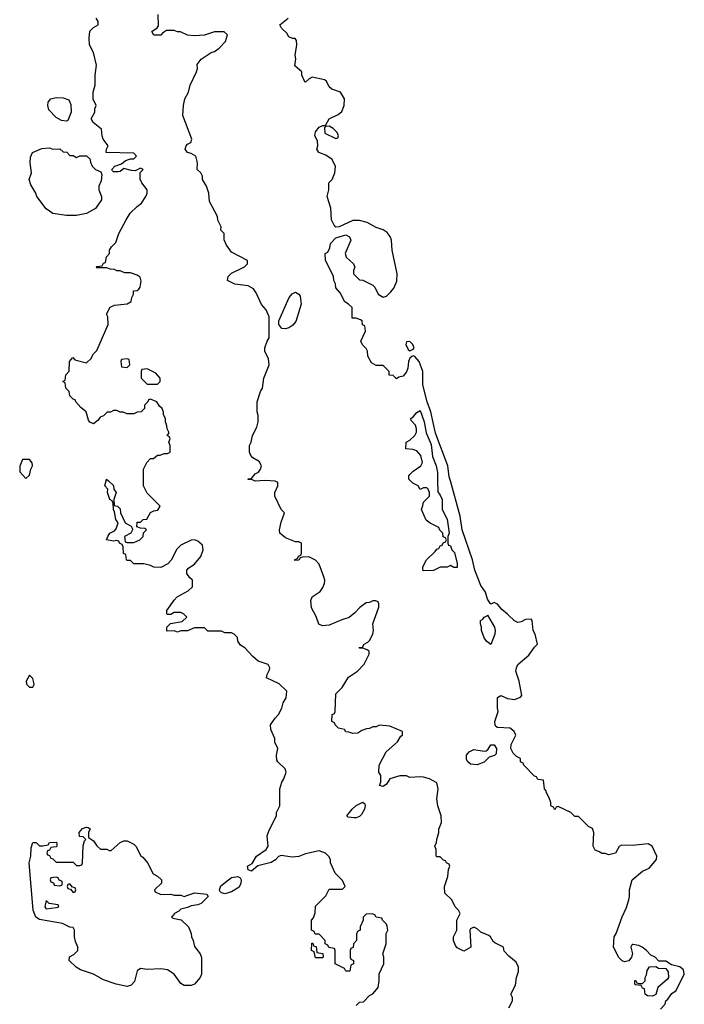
# Model space of a CAD drawing. Header units: inches. Extents: x 2789275 to 2951659, y 860290 to 1033804.
# Tile 38 of 256: x 2924673 to 2928619, y 906890 to 912740. Entities that reach past the tile are written whole.
import ezdxf

# ---------------------------------------------------------------- set-up
doc = ezdxf.new("R2010")
doc.units = ezdxf.units.IN
doc.header["$MEASUREMENT"] = 0
doc.layers.add('C9920', color=7, linetype='Continuous')
doc.layers.add('C9921', color=7, linetype='Continuous')

msp = doc.modelspace()

# ---------------------------------------------------------------- linework, layer by layer
at = {"layer": 'C9920', "color": 2}
for points, elevation in [([(2926670, 906882), (2926690, 906902), (2926714.6, 906905.4), (2926750, 906942), (2926770, 906952), (2926802, 906990), (2926808, 907030), (2926808, 907072), (2926835.3, 907130), (2926835.3, 907170), (2926828, 907190), (2926848, 907250), (2926848, 907310), (2926858, 907330), (2926854.6, 907354.6), (2926850, 907366), (2926826, 907390), (2926822, 907402), (2926790, 907408), (2926782, 907422), (2926767.3, 907427.3), (2926730, 907426), (2926712.7, 907407.3), (2926712, 907390), (2926694, 907350), (2926694, 907330), (2926678, 907322), (2926672.7, 907307.3), (2926671.6, 907268.4), (2926654, 907250), (2926652.7, 907227.3), (2926638, 907222), (2926634, 907210), (2926634, 907170), (2926638, 907158), (2926654, 907150), (2926654, 907130), (2926638, 907122), (2926632.7, 907087.3), (2926610, 907086), (2926602, 907102), (2926546, 907130), (2926546, 907210), (2926542, 907222), (2926507.3, 907227.3), (2926502, 907242), (2926486, 907250), (2926486, 907270), (2926450, 907306), (2926427.3, 907307.3), (2926422, 907322), (2926406, 907330), (2926406, 907390), (2926416.4, 907403.6), (2926427.3, 907432.7), (2926430, 907474), (2926490, 907534), (2926510, 907574), (2926590, 907574), (2926606, 907590), (2926590, 907626), (2926546, 907670), (2926518, 907730), (2926518, 907750), (2926508.4, 907768.4), (2926488.4, 907788.4), (2926450, 907802), (2926370, 907784), (2926330, 907769), (2926290, 907764), (2926225.4, 907774.6), (2926210, 907768), (2926191.1, 907748.9), (2926166.8, 907733.2), (2926087.3, 907712.7), (2926050, 907682), (2926029.1, 907689.1), (2926025.2, 907710), (2926053.2, 907726.8), (2926079, 907770), (2926135.3, 907810), (2926148.7, 907830), (2926142, 907890), (2926154.6, 907925.4), (2926198, 908010), (2926198, 908030), (2926218, 908070), (2926218, 908170), (2926228.7, 908210), (2926242, 908230), (2926255.3, 908270), (2926248, 908290), (2926206, 908330), (2926200.4, 908340.4), (2926198, 908370), (2926206, 908410), (2926188.4, 908448.4), (2926188, 908470), (2926163.1, 908523.1), (2926162, 908550), (2926188.7, 908590), (2926210, 908612), (2926228.7, 908650), (2926238, 908682), (2926255.3, 908710), (2926258, 908750), (2926213.6, 908793.6), (2926138, 908830), (2926142, 908850), (2926156.4, 908876.4), (2926158, 908890), (2926148.4, 908908.4), (2926089.1, 908929.1), (2926056.4, 908956.4), (2926010, 909008), (2925983.1, 909023.1), (2925968.4, 909048.4), (2925966, 909070), (2925946, 909090), (2925930, 909098), (2925890, 909098), (2925870, 909106), (2925790, 909106), (2925770, 909126), (2925710, 909126), (2925670, 909108), (2925630, 909108), (2925610, 909102), (2925590, 909108), (2925547.3, 909107.3), (2925546, 909130), (2925567.3, 909152.7), (2925636.4, 909163.6), (2925666, 909190), (2925646, 909210), (2925630, 909218), (2925590, 909218), (2925570, 909206), (2925550, 909206), (2925546, 909210), (2925546, 909230), (2925589.1, 909290.9), (2925608, 909310), (2925673.2, 909346.8), (2925698, 909370), (2925698, 909410), (2925683.1, 909423.1), (2925666, 909450), (2925666, 909470), (2925676.4, 909483.6), (2925710, 909504.7), (2925748.7, 909550), (2925762, 909590), (2925758, 909618), (2925730, 909642), (2925710, 909648.7), (2925690, 909648), (2925630, 909618), (2925605.4, 909594.6), (2925571.6, 909528.4), (2925552.7, 909507.3), (2925510, 909486), (2925470, 909488), (2925450, 909498), (2925410, 909508), (2925350, 909508), (2925330, 909526), (2925310, 909526), (2925306, 909530), (2925302, 909562), (2925288.4, 909568.4), (2925287.3, 909607.3), (2925282, 909622), (2925266, 909630), (2925262, 909642), (2925250, 909646), (2925230, 909642), (2925189, 909650), (2925195.3, 909670), (2925208.7, 909690), (2925236, 909704), (2925246, 909714), (2925258, 909750), (2925244, 909770), (2925236.4, 909816.4), (2925228.9, 909828.9), (2925227.3, 909867.3), (2925222, 909882), (2925208, 909890), (2925194, 909930), (2925195.3, 909950), (2925179, 909970), (2925186.3, 910000)], 10), ([(2925200.6, 910000), (2925230, 909972), (2925231.3, 909950), (2925244.7, 909930), (2925231.3, 909890), (2925234, 909854), (2925254, 909850), (2925270, 909834), (2925272, 909810), (2925298, 909750), (2925334, 909730), (2925339.6, 909719.6), (2925342, 909710), (2925331.6, 909688.4), (2925294, 909670), (2925298, 909638), (2925310, 909634), (2925350, 909634), (2925386, 909650), (2925406, 909670), (2925408, 909692), (2925426, 909710), (2925416.4, 909716.4), (2925390, 909718), (2925367.3, 909727.3), (2925370, 909754), (2925390, 909754), (2925406, 909770), (2925428, 909772), (2925448.7, 909811.3), (2925470, 909822), (2925493.6, 909826.4), (2925506, 909850), (2925430, 909926), (2925408, 909970), (2925408, 910000)], 10), ([(2926100, 910000), (2926070, 909998), (2926066, 910000)], 6), ([(2927578, 906870), (2927598, 906910), (2927598, 906930), (2927588.9, 906951.1), (2927616.4, 907003.6), (2927622, 907050), (2927634.6, 907085.4), (2927635.3, 907110), (2927620.4, 907140.4), (2927576.4, 907176.4), (2927550, 907206), (2927546, 907230), (2927494.6, 907254.6), (2927483.1, 907263.1), (2927468, 907290), (2927458, 907298), (2927410, 907319), (2927390, 907338), (2927370, 907348), (2927350, 907338), (2927344.7, 907330), (2927351.3, 907228.7), (2927310, 907206), (2927270, 907226), (2927260.2, 907240.2), (2927249.1, 907269.1), (2927248.7, 907290), (2927268.7, 907330), (2927268.7, 907390), (2927288, 907430), (2927278, 907450), (2927258, 907470), (2927238, 907510), (2927198, 907550), (2927195.3, 907590), (2927215.3, 907650), (2927218, 907690), (2927226, 907710), (2927222, 907722), (2927206, 907730), (2927202, 907742), (2927190, 907746), (2927170, 907766), (2927150, 907766), (2927146, 907770), (2927146, 907810), (2927138, 907830), (2927148.4, 907851.6), (2927148.7, 907870), (2927162, 907910), (2927162, 907930), (2927178, 907970), (2927175.3, 908010), (2927155.3, 908070), (2927149, 908110), (2927158, 908170), (2927150, 908206), (2927106, 908230), (2927070, 908239), (2927050, 908242), (2926990, 908238), (2926970, 908248), (2926930, 908248), (2926870, 908228.7), (2926850, 908198), (2926830, 908184), (2926809.2, 908190), (2926818, 908210), (2926818, 908250), (2926806, 908270), (2926808, 908310), (2926848.7, 908390), (2926915.3, 908450), (2926936.4, 908483.6), (2926946, 908490), (2926946, 908510), (2926870, 908542), (2926810, 908548), (2926790, 908538), (2926770, 908538), (2926750, 908528), (2926732.7, 908527.3), (2926703.6, 908516.4), (2926679.6, 908500.4), (2926650, 908498), (2926627.3, 908507.3), (2926608.7, 908508.7), (2926602, 908522), (2926566, 908530), (2926546, 908550), (2926542, 908562), (2926526, 908570), (2926528.4, 908611.6), (2926542, 908618), (2926546, 908630), (2926550, 908734), (2926588.4, 908771.6), (2926625.6, 908834.4), (2926678, 908870), (2926718, 908910), (2926748.7, 908970), (2926748, 908988), (2926736.4, 908996.4), (2926710, 909006), (2926690, 909006), (2926688, 909010), (2926708.4, 909011.6), (2926718, 909030), (2926739.3, 909040.7), (2926749.3, 909050.7), (2926769, 909090), (2926774, 909110), (2926768.9, 909151.1), (2926806, 909250), (2926806, 909270), (2926802, 909282), (2926787.3, 909287.3), (2926770, 909288), (2926750, 909278), (2926730, 909275.3), (2926691.6, 909248.4), (2926663.6, 909216.4), (2926630, 909188.7), (2926585.4, 909174.6), (2926510, 909142), (2926470, 909138), (2926449.3, 909149.3), (2926434, 909194), (2926406.3, 909246.3), (2926402, 909290), (2926408.9, 909311.1), (2926457.2, 909342.8), (2926473.6, 909366.4), (2926482, 909390), (2926484, 909410), (2926479, 909430), (2926450, 909506), (2926428.9, 909528.9), (2926390, 909548), (2926352.7, 909547.3), (2926338, 909542), (2926330, 909528), (2926307.3, 909527.3), (2926307.3, 909532.7), (2926322, 909538), (2926327.3, 909552.7), (2926342, 909558), (2926346, 909570), (2926346, 909630), (2926330, 909638), (2926310, 909638), (2926250, 909662), (2926218, 909690), (2926215.3, 909710), (2926224.7, 909755.3), (2926246, 909810), (2926226, 909830), (2926188, 909910), (2926188.4, 909931.6), (2926206, 909970), (2926206, 909990), (2926190, 909998), (2926160, 910000)], 6), ([(2927154.4, 910000), (2927154.8, 909934.8), (2927170, 909916), (2927182, 909890), (2927181, 909830), (2927210, 909772), (2927214.8, 909745.2), (2927222, 909690), (2927214, 909670), (2927214, 909630), (2927218, 909618), (2927230, 909614), (2927238, 909590), (2927253.8, 909573.8), (2927271.3, 909508.7), (2927270, 909486), (2927250, 909486), (2927230, 909498), (2927210, 909488), (2927170, 909488), (2927130, 909468), (2927070, 909466), (2927066, 909470), (2927066, 909490), (2927088, 909530), (2927140.4, 909579.6), (2927150, 909594), (2927162, 909598), (2927170, 909614), (2927182, 909618), (2927187.3, 909632.7), (2927202, 909638), (2927206, 909650), (2927202, 909662), (2927187.3, 909667.3), (2927186, 909690), (2927167.3, 909707.3), (2927162, 909722), (2927110, 909748), (2927086.3, 909766.3), (2927058, 909830), (2927067.3, 909852.7), (2927070, 909874), (2927106, 909910), (2927106, 909930), (2927098, 909950), (2927090, 909958), (2927070, 909958), (2927050, 909948), (2927038, 909970), (2927006.3, 909986.3), (2926993.4, 910000)], 2), ([(2928478, 906862), (2928506, 906890), (2928508.9, 906911.1), (2928520.4, 906919.6), (2928545.6, 906954.4), (2928570, 906972), (2928619, 907070), (2928614.6, 907094.6), (2928592.9, 907112.9), (2928544, 907124), (2928510, 907146), (2928467.3, 907147.3), (2928446, 907170), (2928421.2, 907181.2), (2928395.3, 907210), (2928368, 907230), (2928350, 907239), (2928314, 907246), (2928310, 907246), (2928302, 907230), (2928311, 907190), (2928304.7, 907170), (2928290, 907148), (2928263.1, 907143.1), (2928250, 907148), (2928230, 907168), (2928198, 907230), (2928202, 907290), (2928215.3, 907310), (2928249.3, 907410.7), (2928275.5, 907464.5), (2928289, 907510), (2928294, 907530), (2928294, 907570), (2928309.2, 907630), (2928370, 907682), (2928410, 907698), (2928454, 907750), (2928455.3, 907770), (2928428.9, 907828.9), (2928404, 907844), (2928310, 907834), (2928245.4, 907834.6), (2928231.6, 907828.4), (2928210, 907788), (2928170, 907778), (2928150, 907786), (2928130, 907786), (2928116.4, 907796.4), (2928090, 907806), (2928078, 907830), (2928082, 907910), (2928073.6, 907933.6), (2928050, 907946), (2927990, 908006), (2927970, 908006), (2927946, 908030), (2927870, 908066), (2927858, 908062), (2927850, 908046), (2927842, 908062), (2927826, 908070), (2927826, 908090), (2927816.4, 908116.4), (2927798, 908150), (2927798, 908158), (2927788, 908170), (2927782, 908222), (2927750, 908226), (2927742, 908242), (2927730, 908246), (2927666, 908310), (2927662, 908322), (2927646, 908330), (2927646, 908350), (2927623.1, 908363.1), (2927603.1, 908383.1), (2927588, 908410), (2927590, 908434), (2927618, 908490), (2927608, 908510), (2927586, 908530), (2927510, 908535.3), (2927500.2, 908540.2), (2927495.3, 908550), (2927493.2, 908570), (2927514, 908630), (2927509, 908650), (2927510, 908712), (2927530, 908724.7), (2927570, 908706.8), (2927610, 908700.7), (2927646, 908714), (2927654.8, 908725.2), (2927637.6, 908810), (2927618.4, 908870), (2927622, 908890), (2927631.5, 908908.5), (2927696.5, 908963.5), (2927728.9, 909011.1), (2927748, 909030), (2927734, 909090), (2927722, 909110), (2927715.3, 909170), (2927710, 909178), (2927676.4, 909176.4), (2927650, 909162), (2927630, 909159), (2927610, 909168.7), (2927570, 909208.7), (2927535.5, 909235.5), (2927510, 909268), (2927490, 909278), (2927470, 909268), (2927450, 909298), (2927439.1, 909339.1), (2927410, 909379), (2927375.6, 909470), (2927361.6, 909530), (2927299.6, 909710), (2927287.8, 909790), (2927230, 910000)], 2)]:
    msp.add_lwpolyline(points, dxfattribs=dict(at, elevation=elevation))
for points, elevation in [([(2927470, 909028), (2927446, 909046), (2927430, 909068), (2927415.3, 909110), (2927415.3, 909130), (2927408.7, 909150), (2927409, 909170), (2927422, 909178), (2927430, 909190.8), (2927444.7, 909195.3), (2927450, 909202), (2927491.3, 909130), (2927496, 909110), (2927494.8, 909090)], 2), ([(2924730, 908846), (2924712, 908810), (2924712.7, 908792.7), (2924730, 908774), (2924750, 908774), (2924758, 908790), (2924755.3, 908810), (2924750, 908826)], 14), ([(2927390, 908312.3), (2927350, 908316), (2927333.2, 908330), (2927325.4, 908345.4), (2927326.6, 908370), (2927341.2, 908390), (2927370, 908404.9), (2927430, 908394.8), (2927443.1, 908396.9), (2927454, 908406), (2927470, 908432), (2927490, 908431.3), (2927504.7, 908410), (2927502, 908378), (2927491.6, 908368.4), (2927461, 908359), (2927430, 908329.3)], 2), ([(2926670, 907998.4), (2926658.9, 907998.9), (2926622.7, 908002.7), (2926615.3, 908010), (2926646.6, 908050), (2926669.7, 908070.3), (2926710.5, 908090.5), (2926722, 908082), (2926724.9, 908070), (2926720.4, 908050), (2926702.4, 908017.6), (2926690, 908006.6)], 6), ([(2925203.6, 907803.6), (2925216.4, 907803.6), (2925268.9, 907851.1), (2925290, 907862), (2925310, 907862), (2925350, 907842), (2925362, 907830), (2925391.6, 907771.6), (2925403.6, 907763.6), (2925432, 907730), (2925465.4, 907665.4), (2925490, 907652), (2925514, 907630), (2925514, 907610), (2925474, 907570), (2925478, 907558), (2925510, 907542), (2925570, 907544.7), (2925590, 907538), (2925630, 907538), (2925650, 907531.3), (2925710, 907552.7), (2925783.6, 907543.6), (2925791, 907530), (2925750.3, 907489.7), (2925730, 907481.6), (2925690, 907476), (2925670, 907465.2), (2925630, 907456), (2925616.7, 907443.3), (2925591.3, 907430), (2925583.6, 907416.4), (2925574, 907410), (2925582, 907402), (2925631, 907391), (2925674, 907350), (2925691.6, 907311.6), (2925692, 907290), (2925702, 907270), (2925710, 907234), (2925744.7, 907190), (2925751.6, 907168.4), (2925751.3, 907070), (2925744.7, 907050), (2925710, 907009.2), (2925690, 907001.2), (2925650, 907001.2), (2925630, 907014), (2925589.4, 907069.4), (2925550, 907094), (2925510, 907101.2), (2925430, 907097.2), (2925390, 907102), (2925371.1, 907088.9), (2925355.3, 907024.7), (2925335.3, 907004.7), (2925310, 906995.3), (2925246, 907010), (2925170, 907035.3), (2925110, 907068.7), (2925034.6, 907094.6), (2925008, 907110), (2924966, 907150), (2924968.9, 907171.1), (2924994.6, 907185.4), (2925018, 907210), (2925018, 907230), (2925003.1, 907263.1), (2924998, 907290), (2924998, 907330), (2924990, 907346), (2924970, 907348), (2924926, 907370), (2924790, 907393.2), (2924767.9, 907407.9), (2924752, 907450), (2924729.6, 907730), (2924739, 907770), (2924740.2, 907819.8), (2924750, 907852), (2924770, 907852), (2924790, 907832), (2924810, 907832), (2924842, 907838), (2924850, 907852), (2924890, 907854), (2924894, 907850), (2924894, 907830), (2924890, 907826), (2924858, 907822), (2924850, 907806), (2924838, 907802), (2924834, 907790), (2924838, 907778), (2924850, 907774), (2924858, 907758), (2924870, 907754), (2924890, 907734), (2924990, 907734), (2925010, 907714), (2925030, 907714), (2925042, 907718), (2925046, 907730), (2925048.7, 907831.3), (2925058, 907862), (2925066, 907870), (2925050, 907886), (2925027.3, 907887.3), (2925026, 907910), (2925044.7, 907935.3), (2925070, 907942), (2925079.6, 907939.6), (2925092, 907932), (2925082, 907910), (2925082, 907882), (2925110, 907862), (2925131.6, 907831.6), (2925152.7, 907812.7), (2925190, 907812)], 10), ([(2924890, 907646), (2924858, 907642), (2924854, 907630), (2924858, 907618), (2924872.7, 907612.7), (2924878, 907598), (2924910, 907594), (2924922, 907598), (2924926, 907610), (2924922, 907622), (2924907.3, 907627.3), (2924902, 907642)], 10), ([(2925890, 907546.3), (2925871.5, 907551.5), (2925861.7, 907561.7), (2925858.4, 907570), (2925866.1, 907593.9), (2925930, 907644.2), (2925968.4, 907648.4), (2925981.1, 907641.1), (2925988, 907630), (2925986.7, 907610), (2925974.9, 907585.1), (2925930, 907557.4)], 10), ([(2924970, 907606), (2924958, 907602), (2924954, 907590), (2924958, 907578), (2924974, 907574), (2924990, 907554), (2925002, 907558), (2925006, 907570), (2925002, 907582), (2924986, 907586)], 10), ([(2924830, 907506), (2924821, 907470), (2924830, 907458), (2924890, 907466), (2924906, 907470), (2924902, 907482), (2924848.4, 907488.4)], 10), ([(2926430, 907166), (2926422, 907202), (2926406, 907210), (2926407.3, 907252.7), (2926412.7, 907252.7), (2926418, 907238), (2926432.7, 907232.7), (2926438, 907198), (2926472.7, 907192.7), (2926474, 907170), (2926470, 907166)], 10), ([(2928430, 906938), (2928400.4, 906940.4), (2928386, 906950), (2928382, 906982), (2928370, 906986), (2928362, 907002), (2928330, 907006), (2928326, 907010), (2928326, 907030), (2928330, 907034), (2928338, 907018), (2928350, 907014), (2928370, 907014), (2928386, 907030), (2928386, 907050), (2928394.6, 907065.4), (2928398, 907090), (2928412.7, 907112.7), (2928450, 907114), (2928465.4, 907105.4), (2928510, 907102), (2928523.6, 907083.6), (2928524.7, 907050), (2928519.8, 907040.2), (2928462, 906990), (2928450, 906948)], 2)]:
    msp.add_lwpolyline(points, close=True, dxfattribs=dict(at, elevation=elevation))
at = {"layer": 'C9921', "color": 2}
for points, elevation in [([(2925408, 910000), (2925408, 910070), (2925428, 910110), (2925450, 910132), (2925467.3, 910132.7), (2925490, 910152), (2925507.3, 910152.7), (2925530, 910162), (2925550, 910162), (2925566, 910170), (2925566, 910210), (2925558, 910230), (2925566, 910250), (2925562, 910262), (2925548, 910270), (2925558, 910282), (2925558, 910290), (2925548.4, 910308.4), (2925547.3, 910327.3), (2925538, 910350), (2925538, 910370), (2925527.3, 910392.7), (2925527.3, 910407.3), (2925518, 910430), (2925503.1, 910443.1), (2925486, 910470), (2925450, 910486), (2925438, 910482), (2925434, 910470), (2925414, 910450), (2925414, 910430), (2925394, 910410), (2925370, 910408), (2925350, 910398), (2925310, 910398), (2925287.3, 910407.3), (2925270, 910408), (2925250, 910418), (2925230, 910418), (2925211.6, 910408.4), (2925192.7, 910407.3), (2925170, 910386), (2925150, 910378), (2925138.8, 910361.2), (2925110, 910338), (2925090, 910348), (2925080.2, 910360.2), (2925068, 910410), (2925036.4, 910436.4), (2925006, 910470), (2925002, 910482), (2924990, 910486), (2924970, 910506), (2924966, 910530), (2924946, 910550), (2924942, 910582), (2924928, 910590), (2924942, 910598), (2924946, 910630), (2924967.3, 910652.7), (2924968, 910710), (2924987.3, 910732.7), (2924999.6, 910719.6), (2925070, 910702), (2925094.6, 910725.4), (2925110, 910754), (2925130, 910774), (2925198, 910930), (2925195.3, 910975.3), (2925188.7, 910990), (2925208.9, 911031.1), (2925236.4, 911043.6), (2925310, 911052), (2925334.6, 911065.4), (2925338, 911090), (2925348, 911110), (2925348, 911130), (2925370, 911132), (2925380.4, 911139.6), (2925388, 911150), (2925393.2, 911186.8), (2925388, 911210), (2925370, 911222), (2925330, 911235.3), (2925296.4, 911236.4), (2925270, 911248), (2925250, 911248), (2925236.4, 911256.4), (2925210, 911258), (2925190, 911266), (2925130, 911266), (2925126, 911270), (2925130, 911274), (2925162, 911278), (2925170, 911294), (2925182, 911298), (2925188.4, 911331.6), (2925206, 911350), (2925206, 911370), (2925218, 911390), (2925243.1, 911416.9), (2925262, 911470), (2925304, 911550), (2925329.3, 911590.7), (2925369.3, 911630.7), (2925395.3, 911650), (2925422, 911690), (2925428.7, 911710), (2925428.7, 911730), (2925398, 911770), (2925388.4, 911791.6), (2925387.3, 911832.7), (2925406, 911850), (2925390, 911858), (2925357.3, 911842.7), (2925336.8, 911843.2), (2925290, 911855.3), (2925270, 911839), (2925256.4, 911836.4), (2925230, 911835.3), (2925222.7, 911842.7), (2925219, 911850), (2925238, 911870), (2925277.2, 911882.8), (2925298, 911902), (2925312.3, 911907.7), (2925330, 911914), (2925350, 911914), (2925366, 911930), (2925350, 911946), (2925186, 911950), (2925188, 911970), (2925198, 911990), (2925168.7, 912030), (2925162, 912050), (2925158, 912090), (2925108, 912130), (2925098, 912150), (2925118, 912190), (2925118, 912210), (2925126, 912230), (2925108.4, 912268.4), (2925108, 912290), (2925108.7, 912310), (2925121.2, 912350), (2925121.2, 912410), (2925128.7, 912470), (2925110, 912546), (2925088, 912590), (2925086, 912630), (2925088.4, 912671.6), (2925110, 912694), (2925138, 912710), (2925138, 912730), (2925126, 912750)], 10), ([(2926066, 910000), (2926050, 910008), (2926028.4, 910008.4), (2926030, 910012), (2926050, 910014), (2926070, 910042), (2926090, 910052), (2926102, 910070), (2926108, 910090), (2926094.6, 910114.6), (2926056.4, 910136.4), (2926046, 910150), (2926038, 910170), (2926038, 910210), (2926048, 910230), (2926055.3, 910270), (2926080.2, 910319.8), (2926089, 910350), (2926088.9, 910388.9), (2926082, 910410), (2926082, 910470), (2926102, 910530), (2926114, 910550), (2926122, 910610), (2926154, 910690), (2926150, 910726), (2926128, 910770), (2926128, 910790), (2926142, 910830), (2926154, 910850), (2926153.6, 910973.6), (2926136.4, 911016.4), (2926108.4, 911048.4), (2926076.4, 911116.4), (2926060.4, 911140.4), (2926030, 911158), (2925950, 911168.7), (2925906, 911190), (2925910, 911214), (2925930, 911234), (2926008.4, 911271.6), (2926026, 911290), (2926026, 911310), (2925930, 911358), (2925900.4, 911400.4), (2925887.3, 911432.7), (2925886, 911470), (2925866, 911490), (2925868, 911510), (2925848.4, 911548.4), (2925848, 911570), (2925800.4, 911660.4), (2925795.3, 911710), (2925782, 911750), (2925758, 911790), (2925758, 911810), (2925748, 911830), (2925726, 911850), (2925728, 911890), (2925718, 911930), (2925690, 911945.2), (2925668.7, 911950), (2925655.3, 911970), (2925661.2, 911990), (2925670, 912001), (2925688, 912010), (2925695.3, 912030), (2925642, 912170), (2925645.2, 912230), (2925653.2, 912270), (2925674, 912310), (2925684, 912350), (2925722, 912430), (2925728.7, 912450), (2925725.6, 912474.4), (2925750, 912504.7), (2925810, 912544.7), (2925830, 912551.3), (2925858, 912570), (2925895.3, 912610), (2925906, 912650), (2925887.3, 912667.3), (2925830, 912668.7), (2925770, 912649), (2925710, 912644), (2925668.9, 912648.9), (2925628.4, 912668.4), (2925610, 912668.7), (2925590, 912675.3), (2925544.7, 912675.3), (2925519.6, 912660.4), (2925510, 912649), (2925470, 912648.7), (2925458, 912670), (2925488.4, 912691.6), (2925496.4, 912703.6), (2925494, 912770)], 6), ([(2927230, 910000), (2927223.5, 910023.5), (2927214, 910090), (2927142.6, 910282.6), (2927114.7, 910410), (2927091.3, 910470), (2927066.8, 910570), (2927066, 910650), (2927044, 910710), (2927018, 910738), (2927010, 910742), (2927002, 910738), (2926990, 910728), (2926981, 910710), (2926978, 910670), (2926970, 910648.7), (2926950, 910622), (2926923.6, 910616.4), (2926910, 910606), (2926890, 910626), (2926867.3, 910627.3), (2926866, 910650), (2926830, 910686), (2926790, 910686), (2926762, 910702), (2926740.4, 910740.4), (2926738, 910770), (2926730, 910786), (2926707.3, 910807.3), (2926698, 910830), (2926726, 910890), (2926722, 910922), (2926707.3, 910927.3), (2926706, 910950), (2926696.4, 910956.4), (2926670, 910966), (2926647.3, 910967.3), (2926646, 911030), (2926626, 911050), (2926603.1, 911063.1), (2926576.4, 911116.4), (2926550, 911146), (2926548, 911170), (2926538, 911190), (2926536.4, 911216.4), (2926488, 911310), (2926486, 911350), (2926502, 911358), (2926514.6, 911385.4), (2926518, 911410), (2926550, 911444.7), (2926610, 911461), (2926631.3, 911450), (2926638, 911430), (2926604.7, 911350), (2926611.3, 911330), (2926654, 911290), (2926662, 911270), (2926654, 911250), (2926654, 911230), (2926690, 911194), (2926710, 911192), (2926770, 911162), (2926782, 911150), (2926802, 911110), (2926830, 911092), (2926850, 911098), (2926876.6, 911123.4), (2926894.3, 911145.7), (2926913, 911187), (2926914, 911230), (2926883.5, 911370), (2926881.3, 911430), (2926872.3, 911452.3), (2926855.3, 911475.3), (2926831.1, 911491.1), (2926790, 911505.7), (2926735.4, 911535.4), (2926690, 911547.8), (2926650, 911547.3), (2926570, 911508.7), (2926550, 911508), (2926539, 911519), (2926524, 911550), (2926520.4, 911620.4), (2926498, 911690), (2926508, 911730), (2926508, 911770), (2926528.9, 911791.1), (2926544, 911830), (2926548.4, 911868.4), (2926528, 911910), (2926490, 911935.3), (2926448, 911950), (2926438, 911970), (2926442, 911990), (2926440.4, 912020.4), (2926425.2, 912050), (2926430, 912074), (2926450, 912102), (2926472, 912112), (2926488, 912112), (2926509.5, 912150.5), (2926563.2, 912176.8), (2926585.6, 912194.4), (2926599, 912230), (2926602, 912270), (2926578, 912310), (2926526.3, 912326.3), (2926510, 912342), (2926494, 912374), (2926482, 912382), (2926410, 912398), (2926391, 912389), (2926370, 912368), (2926366, 912370), (2926348.7, 912410), (2926348, 912430), (2926306, 912466), (2926313.2, 912506.8), (2926309, 912530), (2926319, 912590), (2926316.4, 912616.4), (2926308, 912628), (2926292, 912628), (2926270, 912638), (2926259.3, 912659.3), (2926228, 912690), (2926218, 912710), (2926266, 912750)], 2), ([(2926993.4, 910000), (2926984, 910010), (2926984, 910030), (2926990, 910038), (2927010, 910058), (2927055.3, 910090), (2927064, 910110), (2927055.3, 910150), (2927030, 910178), (2927007.3, 910187.3), (2926966, 910190), (2926968, 910230), (2926990, 910242), (2927018, 910270), (2927028.7, 910290), (2927028.7, 910310), (2927022, 910330), (2926998, 910358), (2926995.3, 910370), (2927010, 910381), (2927030, 910406.8), (2927050, 910418), (2927074.9, 910350), (2927086, 910286), (2927115.1, 910215.1), (2927123.8, 910143.8), (2927146.4, 910090), (2927154, 910050), (2927154.4, 910000)], 2), ([(2925186.3, 910000), (2925189, 910011), (2925200.6, 910000)], 10), ([(2926160, 910000), (2926130, 910002), (2926100, 910000)], 6)]:
    msp.add_lwpolyline(points, dxfattribs=dict(at, elevation=elevation))
for points, elevation in [([(2924950, 912138), (2924920.4, 912140.4), (2924890, 912158), (2924844.7, 912204.7), (2924839, 912230), (2924842, 912250), (2924858, 912270), (2924890, 912278), (2924930, 912276), (2924963.6, 912263.6), (2924976.9, 912236.9), (2924978, 912190), (2924958, 912142)], 10), ([(2926510, 912108), (2926490, 912106), (2926482, 912098), (2926485.4, 912065.4), (2926550, 912034), (2926562, 912038), (2926566, 912050), (2926558, 912070), (2926533.6, 912093.6)], 2), ([(2924870, 911971.3), (2924910, 911972), (2924930, 911954), (2924952.7, 911952.7), (2924970, 911934), (2924990, 911934), (2925010, 911922), (2925030, 911932), (2925070, 911931.3), (2925090, 911914), (2925092.7, 911892.7), (2925102, 911870), (2925122, 911850), (2925155.3, 911835.3), (2925161, 911821), (2925157.3, 911782.7), (2925142, 911750), (2925142, 911730), (2925158, 911690), (2925158, 911670), (2925122, 911618), (2925070, 911589.2), (2925010, 911577.2), (2924950, 911576), (2924869.2, 911589.2), (2924830, 911615.3), (2924774, 911690), (2924768.7, 911710), (2924738, 911758), (2924728.7, 911790), (2924742, 911830), (2924735.3, 911890), (2924736.4, 911923.6), (2924748.9, 911951.1), (2924804.7, 911975.3), (2924850, 911978)], 10), ([(2926250, 910903.1), (2926230, 910906), (2926211.1, 910930), (2926210.9, 910950), (2926273.7, 911090), (2926290, 911111.8), (2926310, 911120.3), (2926330.2, 911110.2), (2926337.8, 911097.8), (2926343.1, 911050), (2926312.9, 910947.1), (2926295.3, 910924.7), (2926270, 910909.7)], 2), ([(2926990, 910828), (2926970, 910826), (2926964.7, 910810), (2926979.6, 910779.6), (2926990, 910772), (2927010, 910782), (2927014, 910790), (2927008, 910810)], 2), ([(2925310, 910726), (2925278, 910722), (2925274, 910710), (2925278, 910678), (2925310, 910674), (2925326, 910690), (2925322, 910722)], 10), ([(2925430, 910666), (2925398, 910662), (2925394, 910650), (2925394, 910610), (2925430, 910574), (2925490, 910574), (2925506, 910590), (2925506, 910610), (2925480.4, 910640.4)], 10), ([(2924730, 910126), (2924690, 910126), (2924672.7, 910087.3), (2924672.7, 910052.7), (2924710, 910014), (2924730, 910034), (2924738, 910070), (2924748, 910090), (2924747.3, 910107.3)], 14)]:
    msp.add_lwpolyline(points, close=True, dxfattribs=dict(at, elevation=elevation))

doc.saveas('drawing.dxf')
